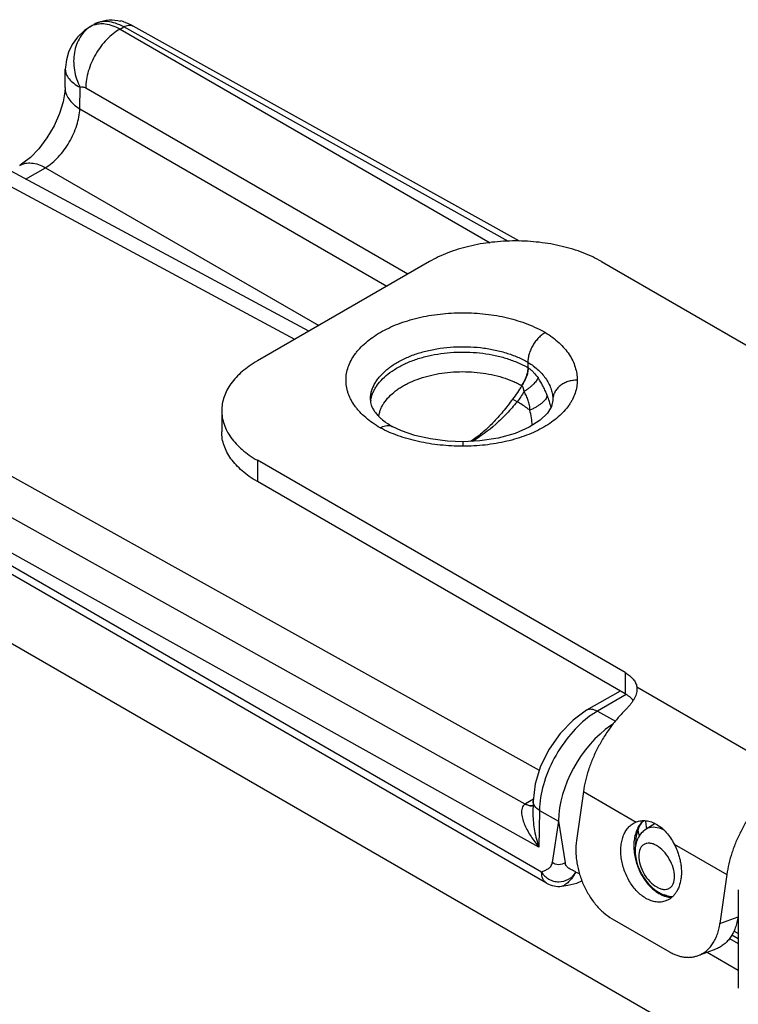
# Model space of a CAD drawing. Header units: inches. Extents: x 0 to 22, y 0 to 17.
# Tile 23 of 40: x 3.345 to 4.23, y 12.96 to 14.174. Entities that reach past the tile are written whole.
import ezdxf

# ---------------------------------------------------------------- set-up
doc = ezdxf.new("R2010")
doc.units = ezdxf.units.IN
doc.header["$LTSCALE"] = 1.21
doc.header["$MEASUREMENT"] = 0
doc.layers.get('0').update_dxf_attribs({"linetype": 'CONTINUOUS'})
doc.layers.add('02___PRT_ALL_AXES', color=7, linetype='CONTINUOUS')
doc.layers.add('FEATURES', color=7, linetype='CONTINUOUS')

msp = doc.modelspace()

# ---------------------------------------------------------------- linework, layer by layer
at = {"color": 7, "linetype": 'CONTINUOUS'}
for p, q in [((3.4319, 14.1653), (3.4362, 14.1678)), ((3.432, 14.1654), (3.4337, 14.1663)), ((3.4684, 14.1621), (3.4728, 14.1647)), ((3.947, 13.9004), (3.4728, 14.1647)), ((3.9606, 13.9006), (3.4846, 14.1658)), ((3.4684, 14.1621), (3.9246, 13.8987)), ((3.4005, 14.09), (3.4008, 14.1126)), ((3.4008, 14.1126), (3.4008, 14.1126)), ((3.4187, 14.0639), (3.4191, 14.0903)), ((3.426, 14.0895), (3.8231, 13.8602)), ((3.4187, 14.0639), (3.7973, 13.8453)), ((3.6837, 13.7796), (3.2292, 14.024)), ((3.7008, 13.7895), (3.2584, 14.0275)), ((3.3519, 13.9772), (3.3763, 13.9912)), ((3.3763, 13.9912), (3.7132, 13.7967)), ((3.9851, 13.2483), (2.9168, 13.8436)), ((3.9677, 13.2068), (2.8721, 13.8173)), ((3.9846, 13.1538), (2.8535, 13.7842)), ((3.9879, 13.1229), (2.8931, 13.755)), ((3.9941, 13.1092), (2.8993, 13.7413)), ((3.9709, 13.7515), (3.9709, 13.7448)), ((3.9717, 13.7443), (3.9709, 13.7448)), ((3.9635, 13.7225), (3.9633, 13.7226)), ((3.9577, 13.7027), (3.9522, 13.706)), ((4.0017, 13.7052), (4.0017, 13.7048)), ((4.0017, 13.7048), (4.0017, 13.7045)), ((3.8013, 13.6732), (3.8035, 13.6723)), ((3.8152, 13.6668), (3.8035, 13.6723)), ((3.8907, 13.6534), (3.8907, 13.6479)), ((4.0848, 13.3461), (4.0434, 13.3223)), ((4.0922, 13.3417), (4.0566, 13.3211)), ((4.0566, 13.3211), (4.0788, 13.3088)), ((4.0731, 13.3014), (4.0731, 13.3035)), ((3.9777, 13.2126), (3.968, 13.207)), ((3.9774, 13.2104), (3.9772, 13.1943)), ((3.9772, 13.1943), (3.9772, 13.1943)), ((3.9853, 13.199), (3.9846, 13.1538)), ((3.9853, 13.199), (4.0089, 13.1858)), ((4.0089, 13.1858), (4.001, 13.1345)), ((4.0089, 13.1858), (4.0169, 13.1344)), ((4.1278, 13.1826), (4.1167, 13.1758)), ((4.1396, 13.174), (4.1355, 13.176)), ((4.0129, 13.1054), (4.0129, 13.1054)), ((4.2303, 13.1011), (4.2303, 12.9797)), ((4.2303, 13.0471), (4.225, 13.0502)), ((4.2303, 13.0404), (4.2222, 13.0451))]:
    msp.add_line(p, q, dxfattribs=at)
at = {"color": 3, "linetype": 'CONTINUOUS'}
for p, q in [((2.906, 13.6524), (4.3019, 12.8464)), ((4.2194, 13.041), (4.2303, 13.0347)), ((4.1921, 13.0242), (4.2303, 13.0021))]:
    msp.add_line(p, q, dxfattribs=at)
at = {"color": 7, "linetype": 'CONTINUOUS'}
for points in [[(3.432, 14.1654), (3.4243, 14.1602), (3.4157, 14.152), (3.4093, 14.143), (3.4048, 14.1337), (3.4021, 14.1243), (3.4009, 14.115), (3.4008, 14.1126)], [(3.4005, 14.09), (3.4002, 14.0846), (3.3981, 14.0725), (3.3937, 14.0581), (3.3869, 14.0428), (3.3781, 14.0278), (3.3681, 14.0146), (3.3578, 14.0039), (3.3486, 13.9966), (3.3446, 13.994)], [(4.0017, 13.7045), (4.0001, 13.6967), (3.9951, 13.6886), (3.986, 13.6798), (3.9726, 13.6712), (3.9551, 13.6636), (3.9345, 13.6578), (3.9117, 13.6544), (3.8907, 13.6534)], [(3.8907, 13.6534), (3.8718, 13.6541), (3.8508, 13.6568), (3.8318, 13.6611), (3.8152, 13.6668)], [(4.0434, 13.3223), (4.0266, 13.3102), (4.0106, 13.2938), (3.9971, 13.2746), (3.9867, 13.2536), (3.9799, 13.2317), (3.9774, 13.2104)], [(4.0129, 13.1054), (4.0203, 13.1066), (4.0314, 13.1094), (4.0375, 13.1121)]]:
    msp.add_lwpolyline(points, dxfattribs=at)
for centre, radius, start, end in [((3.4536, 14.1318), 0.0398, 119.9997, 122.6699), ((3.4445, 14.1434), 0.0253, 109.0015, 115.2491), ((3.4567, 14.1325), 0.0408, 112.3768, 120.0438), ((3.4563, 14.1186), 0.055, 73.436, 76.6606), ((3.4555, 14.116), 0.0576, 70.2871, 73.4341), ((3.8154, 13.6981), 0.0387, 170.1965, 174.4187), ((3.8971, 13.6708), 0.1055, 17.7839, 21.9167), ((3.9069, 13.6739), 0.0952, 13.1965, 17.8323), ((4.0216, 13.7048), 0.0199, 178.8078, 179.4052), ((3.8562, 13.7627), 0.1046, 239.7306, 239.9069), ((3.9932, 13.1641), 0.0498, 120.4249, 120.8524), ((4.2312, 13.1973), 0.1268, 190.3552, 193.7672), ((4.223, 13.1945), 0.1071, 189.4441, 189.8885), ((4.0091, 13.1352), 0.03, 239.9959, 277.3088), ((4.1502, 13.1228), 0.0302, 261.5479, 269.1847)]:
    msp.add_arc(centre, radius, start, end, dxfattribs=at)
for major_axis, ratio, start_param, end_param in [((0.0507, 0.0862), 0.58226, 0.889975, 2.360603), ((0.05, 0.0866), 0.577332, 0.848676, 0.885462)]:
    msp.add_ellipse((4.0802, 13.2263), major_axis=major_axis, ratio=ratio, start_param=start_param, end_param=end_param, dxfattribs=at)
for points, knots in [([(3.4321, 14.1653), (3.4269, 14.162), (3.4176, 14.1523), (3.4107, 14.1328), (3.4109, 14.1111), (3.4157, 14.097), (3.4191, 14.0903)], [0, 0, 0, 0, 0.226602, 0.468972, 0.729163, 1, 1, 1, 1]), ([(3.4728, 14.1647), (3.4696, 14.1665), (3.4632, 14.1694), (3.4534, 14.1716), (3.4442, 14.1713), (3.4387, 14.1692), (3.4362, 14.1678)], [0, 0, 0, 0, 0.288765, 0.547692, 0.781259, 1, 1, 1, 1]), ([(3.4363, 14.1673), (3.4369, 14.1675), (3.4394, 14.1683), (3.4421, 14.1687), (3.4441, 14.1688)], [0, 0, 0, 0, 0.244734, 1, 1, 1, 1]), ([(3.4411, 14.1703), (3.4455, 14.172), (3.4549, 14.1741), (3.4644, 14.1731), (3.4689, 14.172)], [0, 0, 0, 0, 0.499097, 1, 1, 1, 1]), ([(3.4441, 14.1688), (3.446, 14.1689), (3.4545, 14.1685), (3.4627, 14.1653), (3.4684, 14.1621)], [0, 0, 0, 0, 0.22636, 1, 1, 1, 1]), ([(3.4728, 14.1647), (3.4748, 14.1658), (3.4787, 14.1674), (3.483, 14.1667), (3.4846, 14.1658)], [0, 0, 0, 0, 0.548047, 1, 1, 1, 1]), ([(3.4749, 14.1703), (3.4758, 14.17), (3.4791, 14.1687), (3.4823, 14.1671), (3.4846, 14.1658)], [0, 0, 0, 0, 0.247471, 1, 1, 1, 1]), ([(3.4684, 14.1621), (3.4624, 14.1587), (3.4509, 14.1494), (3.4376, 14.1315), (3.4285, 14.111), (3.426, 14.0964), (3.426, 14.0895)], [0, 0, 0, 0, 0.237278, 0.498977, 0.761233, 1, 1, 1, 1]), ([(3.4008, 14.1126), (3.4008, 14.1106), (3.4017, 14.1062), (3.4054, 14.1002), (3.4114, 14.0948), (3.4163, 14.0918), (3.4191, 14.0903)], [0, 0, 0, 0, 0.202004, 0.428737, 0.693644, 1, 1, 1, 1]), ([(3.4005, 14.09), (3.4004, 14.0876), (3.4013, 14.0826), (3.405, 14.0755), (3.4109, 14.0691), (3.4159, 14.0655), (3.4187, 14.0639)], [0, 0, 0, 0, 0.216979, 0.449724, 0.709504, 1, 1, 1, 1]), ([(3.4191, 14.0903), (3.4201, 14.0908), (3.4226, 14.0911), (3.4248, 14.0901), (3.426, 14.0895)], [0, 0, 0, 0, 0.453041, 1, 1, 1, 1]), ([(3.3763, 13.9912), (3.3822, 13.9948), (3.3933, 14.0043), (3.4064, 14.0223), (3.4156, 14.0426), (3.4185, 14.057), (3.4187, 14.0639)], [0, 0, 0, 0, 0.236117, 0.498882, 0.762252, 1, 1, 1, 1]), ([(3.3446, 13.994), (3.3467, 13.9952), (3.3515, 13.997), (3.3595, 13.9973), (3.368, 13.9953), (3.3735, 13.9928), (3.3763, 13.9912)], [0, 0, 0, 0, 0.218709, 0.452267, 0.711472, 1, 1, 1, 1]), ([(3.789, 13.6705), (3.7858, 13.6724), (3.7796, 13.6763), (3.7711, 13.6828), (3.7649, 13.6887), (3.7606, 13.6937), (3.7568, 13.6986), (3.7536, 13.7037), (3.7511, 13.709), (3.7495, 13.713), (3.7483, 13.717), (3.7474, 13.7211), (3.7469, 13.7252), (3.7467, 13.7306), (3.7472, 13.7375), (3.7494, 13.7457), (3.7528, 13.7536), (3.7568, 13.76), (3.7606, 13.7649), (3.7649, 13.7698), (3.7711, 13.7757), (3.7795, 13.7823), (3.789, 13.7883), (3.7995, 13.7938), (3.8108, 13.7986), (3.823, 13.8028), (3.8357, 13.8062), (3.849, 13.809), (3.8627, 13.8109), (3.8766, 13.8121), (3.8907, 13.8125), (3.9048, 13.8121), (3.9188, 13.8109), (3.9325, 13.809), (3.9458, 13.8062), (3.9585, 13.8027), (3.9706, 13.7986), (3.982, 13.7937), (3.9891, 13.79), (3.9925, 13.788)], [0, 0, 0, 0, 0.030989, 0.060398, 0.088193, 0.101514, 0.114471, 0.139369, 0.151385, 0.163153, 0.174717, 0.186125, 0.197425, 0.20867, 0.231194, 0.25414, 0.277896, 0.302783, 0.315735, 0.32905, 0.356829, 0.386207, 0.417195, 0.449741, 0.483747, 0.519071, 0.555543, 0.592961, 0.631107, 0.669745, 0.708632, 0.747517, 0.786152, 0.824292, 0.861703, 0.89816, 0.933475, 0.967481, 1, 1, 1, 1]), ([(3.9925, 13.788), (3.9918, 13.7876), (3.9904, 13.7867), (3.9883, 13.7852), (3.9862, 13.7834), (3.9842, 13.7815), (3.9823, 13.7794), (3.9799, 13.7764), (3.9772, 13.7724), (3.9749, 13.768), (3.9735, 13.7645), (3.9723, 13.761), (3.9714, 13.7574), (3.971, 13.754), (3.9709, 13.7523), (3.9709, 13.7515)], [0, 0, 0, 0, 0.056044, 0.114623, 0.175469, 0.238248, 0.302584, 0.368089, 0.501009, 0.633773, 0.699071, 0.763128, 0.886075, 0.944343, 1, 1, 1, 1]), ([(3.9925, 13.788), (3.9956, 13.7861), (4.0015, 13.7821), (4.0094, 13.7755), (4.0162, 13.7685), (4.0219, 13.7611), (4.0263, 13.7534), (4.0294, 13.7455), (4.0313, 13.7374), (4.0317, 13.732), (4.0317, 13.7293)], [0, 0, 0, 0, 0.147805, 0.287797, 0.420222, 0.545718, 0.665109, 0.779577, 0.890674, 1, 1, 1, 1]), ([(3.7768, 13.7048), (3.7768, 13.7064), (3.777, 13.7097), (3.7779, 13.7145), (3.7795, 13.7193), (3.7816, 13.724), (3.7844, 13.7286), (3.7889, 13.7346), (3.7944, 13.7402), (3.8008, 13.7453), (3.8062, 13.749), (3.8121, 13.7525), (3.8184, 13.7557), (3.825, 13.7586), (3.8345, 13.7622), (3.8471, 13.7658), (3.8629, 13.7688), (3.8793, 13.7705), (3.896, 13.7707), (3.9125, 13.7696), (3.9286, 13.7671), (3.9439, 13.7632), (3.9559, 13.7589), (3.9648, 13.7548), (3.9689, 13.7526), (3.9709, 13.7515)], [0, 0, 0, 0, 0.021328, 0.042884, 0.064884, 0.08752, 0.11096, 0.135335, 0.187203, 0.214847, 0.243637, 0.273556, 0.304567, 0.336616, 0.369629, 0.438178, 0.509421, 0.582412, 0.656123, 0.729496, 0.80149, 0.871113, 0.93752, 0.969301, 1, 1, 1, 1]), ([(3.7773, 13.7047), (3.7776, 13.7062), (3.7783, 13.7093), (3.78, 13.7139), (3.7822, 13.7183), (3.7859, 13.7243), (3.7919, 13.7314), (3.801, 13.739), (3.8098, 13.7446), (3.8176, 13.7487), (3.8262, 13.7525), (3.8377, 13.7566), (3.8523, 13.7603), (3.8677, 13.7628), (3.8835, 13.764), (3.8995, 13.7639), (3.9153, 13.7626), (3.9306, 13.76), (3.9452, 13.7561), (3.9566, 13.7519), (3.965, 13.748), (3.969, 13.7459), (3.9709, 13.7448)], [0, 0, 0, 0, 0.021383, 0.043244, 0.065752, 0.089048, 0.138387, 0.191886, 0.249697, 0.280188, 0.311664, 0.377292, 0.445962, 0.516886, 0.589181, 0.661903, 0.734096, 0.804823, 0.873197, 0.938473, 0.96975, 1, 1, 1, 1]), ([(3.7872, 13.6845), (3.7874, 13.686), (3.788, 13.6888), (3.7893, 13.693), (3.7912, 13.6971), (3.7944, 13.7026), (3.7998, 13.7092), (3.8064, 13.715), (3.8124, 13.7193), (3.8174, 13.7224), (3.8228, 13.7252), (3.8306, 13.7288), (3.841, 13.7327), (3.8544, 13.7362), (3.8684, 13.7386), (3.8829, 13.7398), (3.8976, 13.7398), (3.9121, 13.7387), (3.9261, 13.7364), (3.9395, 13.7329), (3.95, 13.7291), (3.9578, 13.7256), (3.9615, 13.7236), (3.9633, 13.7226)], [0, 0, 0, 0, 0.021338, 0.043106, 0.065482, 0.088617, 0.137579, 0.190688, 0.218893, 0.248179, 0.27852, 0.309867, 0.375307, 0.443889, 0.514829, 0.587237, 0.660159, 0.732625, 0.803681, 0.872424, 0.938086, 0.969558, 1, 1, 1, 1]), ([(3.9709, 13.7448), (3.9709, 13.7439), (3.9708, 13.7421), (3.9704, 13.7394), (3.9697, 13.7366), (3.9688, 13.7338), (3.9678, 13.7309), (3.9665, 13.7281), (3.965, 13.7253), (3.9639, 13.7235), (3.9633, 13.7226)], [0, 0, 0, 0, 0.111072, 0.227142, 0.348066, 0.473291, 0.602051, 0.733528, 0.866608, 1, 1, 1, 1]), ([(3.9635, 13.7225), (3.9647, 13.7242), (3.9669, 13.7278), (3.9695, 13.7333), (3.9709, 13.738), (3.9715, 13.7417), (3.9717, 13.7434), (3.9717, 13.7443)], [0, 0, 0, 0, 0.267946, 0.52859, 0.774479, 0.890177, 1, 1, 1, 1]), ([(3.9709, 13.7515), (3.9733, 13.75), (3.9779, 13.7469), (3.984, 13.7417), (3.9894, 13.7362), (3.9938, 13.7303), (3.9973, 13.7242), (3.9998, 13.718), (4.0014, 13.7116), (4.0017, 13.7074), (4.0017, 13.7052)], [0, 0, 0, 0, 0.145276, 0.284305, 0.416917, 0.543143, 0.663397, 0.778735, 0.890457, 1, 1, 1, 1]), ([(3.9717, 13.7443), (3.9729, 13.7435), (3.9751, 13.7418), (3.9792, 13.7379), (3.9819, 13.7344), (3.9835, 13.732)], [0, 0, 0, 0, 0.240765, 0.487794, 1, 1, 1, 1]), ([(4.0317, 13.7293), (4.0317, 13.728), (4.0316, 13.7253), (4.031, 13.7199), (4.0293, 13.7132), (4.0266, 13.7068), (4.0238, 13.7017), (4.0204, 13.6967), (4.0154, 13.6905), (4.0083, 13.6836), (4.0001, 13.6772), (3.9907, 13.6713), (3.9804, 13.6659), (3.9693, 13.6612), (3.9573, 13.6571), (3.9448, 13.6537), (3.9317, 13.6511), (3.9182, 13.6492), (3.9045, 13.6481), (3.8953, 13.6479), (3.8907, 13.6479)], [0, 0, 0, 0, 0.02247, 0.045058, 0.090905, 0.138282, 0.162784, 0.187921, 0.240282, 0.295699, 0.354353, 0.416312, 0.481464, 0.549588, 0.620381, 0.693475, 0.768444, 0.844848, 0.922222, 1, 1, 1, 1]), ([(3.9835, 13.732), (3.9832, 13.7314), (3.9824, 13.73), (3.981, 13.7279), (3.9792, 13.7258), (3.9771, 13.7236), (3.9747, 13.7214), (3.9721, 13.7193), (3.9692, 13.7171), (3.9672, 13.7158), (3.9662, 13.7151)], [0, 0, 0, 0, 0.090993, 0.193894, 0.307941, 0.432062, 0.564976, 0.705167, 0.850912, 1, 1, 1, 1]), ([(3.9949, 13.7102), (3.9945, 13.7111), (3.9938, 13.713), (3.9922, 13.7167), (3.9899, 13.7213), (3.9869, 13.7268), (3.9847, 13.7303), (3.9835, 13.732)], [0, 0, 0, 0, 0.121141, 0.244115, 0.493495, 0.7458, 1, 1, 1, 1]), ([(4.0317, 13.7293), (4.0298, 13.7293), (4.0259, 13.729), (4.0203, 13.7277), (4.0152, 13.7255), (4.0106, 13.7225), (4.0068, 13.7188), (4.004, 13.7146), (4.0022, 13.7101), (4.0017, 13.7068), (4.0017, 13.7052)], [0, 0, 0, 0, 0.136846, 0.272093, 0.404057, 0.531771, 0.654674, 0.772919, 0.887529, 1, 1, 1, 1]), ([(3.9635, 13.7225), (3.9617, 13.7197), (3.958, 13.7141), (3.9542, 13.7087), (3.9522, 13.706)], [0, 0, 0, 0, 0.501448, 1, 1, 1, 1]), ([(3.9662, 13.7151), (3.9661, 13.7158), (3.966, 13.7169), (3.9657, 13.7182), (3.9654, 13.7195), (3.9648, 13.721), (3.964, 13.7221), (3.9635, 13.7225)], [0, 0, 0, 0, 0.262171, 0.391492, 0.51925, 0.766783, 1, 1, 1, 1]), ([(3.7768, 13.7048), (3.7768, 13.7043), (3.7768, 13.7033), (3.7771, 13.7011), (3.7777, 13.6989), (3.7786, 13.6965), (3.7799, 13.6939), (3.7822, 13.6903), (3.7851, 13.6867), (3.788, 13.6837), (3.7915, 13.6805), (3.7966, 13.6766), (3.8011, 13.6737), (3.8035, 13.6723)], [0, 0, 0, 0, 0.033991, 0.069773, 0.14884, 0.193399, 0.242, 0.35271, 0.483995, 0.557664, 0.63645, 0.808745, 1, 1, 1, 1]), ([(3.9522, 13.706), (3.9484, 13.7007), (3.9406, 13.6905), (3.9279, 13.6764), (3.9146, 13.6639), (3.9051, 13.6567), (3.9003, 13.6535)], [0, 0, 0, 0, 0.263117, 0.518675, 0.764612, 1, 1, 1, 1]), ([(3.9662, 13.7151), (3.965, 13.7129), (3.9623, 13.7087), (3.9593, 13.7046), (3.9577, 13.7027)], [0, 0, 0, 0, 0.500595, 1, 1, 1, 1]), ([(3.9734, 13.6923), (3.9734, 13.6928), (3.9734, 13.6938), (3.9733, 13.6958), (3.973, 13.6983), (3.9723, 13.7013), (3.9714, 13.7042), (3.9704, 13.707), (3.9688, 13.7107), (3.9673, 13.7134), (3.9662, 13.7151)], [0, 0, 0, 0, 0.061824, 0.123746, 0.247963, 0.372688, 0.497794, 0.623153, 0.748682, 1, 1, 1, 1]), ([(3.9949, 13.7102), (3.9947, 13.7094), (3.994, 13.7077), (3.9925, 13.7053), (3.9903, 13.7029), (3.9877, 13.7005), (3.9846, 13.6982), (3.9812, 13.696), (3.9774, 13.694), (3.9747, 13.6929), (3.9734, 13.6923)], [0, 0, 0, 0, 0.08735, 0.18666, 0.298273, 0.4216, 0.555436, 0.698026, 0.847205, 1, 1, 1, 1]), ([(3.9577, 13.7027), (3.9536, 13.6977), (3.9452, 13.6881), (3.9274, 13.6707), (3.9126, 13.6596), (3.9021, 13.6536)], [0, 0, 0, 0, 0.260585, 0.515139, 1, 1, 1, 1]), ([(3.9734, 13.6923), (3.9721, 13.6932), (3.967, 13.6969), (3.9618, 13.7003), (3.9577, 13.7027)], [0, 0, 0, 0, 0.245803, 1, 1, 1, 1]), ([(3.9764, 13.6735), (3.9762, 13.6766), (3.9754, 13.6829), (3.9741, 13.6892), (3.9734, 13.6923)], [0, 0, 0, 0, 0.491037, 1, 1, 1, 1]), ([(3.789, 13.6705), (3.7901, 13.6711), (3.7921, 13.6722), (3.7953, 13.6732), (3.7984, 13.6736), (3.8004, 13.6734), (3.8013, 13.6732)], [0, 0, 0, 0, 0.284091, 0.544204, 0.78113, 1, 1, 1, 1]), ([(3.8907, 13.6479), (3.886, 13.6479), (3.8768, 13.6481), (3.863, 13.6492), (3.8494, 13.6509), (3.8362, 13.6535), (3.8234, 13.6567), (3.8112, 13.6606), (3.7998, 13.6651), (3.7925, 13.6686), (3.789, 13.6705)], [0, 0, 0, 0, 0.132448, 0.264221, 0.394556, 0.52274, 0.648019, 0.769751, 0.88735, 1, 1, 1, 1]), ([(4.0483, 13.3157), (4.0392, 13.3093), (4.0223, 13.2931), (4.0026, 13.264), (3.9892, 13.232), (3.9854, 13.2096), (3.9853, 13.199)], [0, 0, 0, 0, 0.244481, 0.507522, 0.766515, 1, 1, 1, 1]), ([(4.0566, 13.3211), (4.0544, 13.3223), (4.05, 13.3241), (4.0452, 13.3233), (4.0434, 13.3223)], [0, 0, 0, 0, 0.549283, 1, 1, 1, 1]), ([(4.0566, 13.3211), (4.0559, 13.3207), (4.0531, 13.319), (4.0503, 13.3172), (4.0483, 13.3157)], [0, 0, 0, 0, 0.244542, 1, 1, 1, 1]), ([(3.9677, 13.2068), (3.9668, 13.2062), (3.9651, 13.2047), (3.9636, 13.2016), (3.9631, 13.1982), (3.9632, 13.1935), (3.9645, 13.1875), (3.9672, 13.1804), (3.9707, 13.1735), (3.9762, 13.1644), (3.9811, 13.158), (3.9846, 13.1538)], [0, 0, 0, 0, 0.055604, 0.110415, 0.166572, 0.224521, 0.345103, 0.470593, 0.599551, 0.73111, 1, 1, 1, 1]), ([(3.9677, 13.2068), (3.9682, 13.2065), (3.9701, 13.2056), (3.9722, 13.2049), (3.9738, 13.2047)], [0, 0, 0, 0, 0.268157, 1, 1, 1, 1]), ([(3.968, 13.207), (3.9685, 13.2067), (3.9704, 13.2057), (3.9725, 13.2051), (3.974, 13.2049)], [0, 0, 0, 0, 0.268397, 1, 1, 1, 1]), ([(3.9853, 13.199), (3.983, 13.2003), (3.9792, 13.2034), (3.9774, 13.2082), (3.9774, 13.2104)], [0, 0, 0, 0, 0.549509, 1, 1, 1, 1]), ([(3.9738, 13.2047), (3.9741, 13.2046), (3.9753, 13.2045), (3.9766, 13.2046), (3.9775, 13.2048)], [0, 0, 0, 0, 0.261902, 1, 1, 1, 1]), ([(3.974, 13.2049), (3.9743, 13.2048), (3.9755, 13.2047), (3.9766, 13.2048), (3.9775, 13.2049)], [0, 0, 0, 0, 0.261408, 1, 1, 1, 1]), ([(3.9772, 13.1943), (3.9771, 13.1873), (3.9787, 13.1736), (3.9823, 13.1603), (3.9846, 13.1538)], [0, 0, 0, 0, 0.504047, 1, 1, 1, 1]), ([(4.1094, 13.1821), (4.108, 13.1803), (4.1056, 13.1763), (4.1032, 13.1695), (4.1017, 13.1619), (4.1015, 13.1567), (4.1016, 13.1539)], [0, 0, 0, 0, 0.225516, 0.467404, 0.726065, 1, 1, 1, 1]), ([(4.109, 13.1798), (4.1097, 13.1811), (4.1112, 13.1834), (4.113, 13.1856), (4.114, 13.1865)], [0, 0, 0, 0, 0.522668, 1, 1, 1, 1]), ([(4.1133, 13.1863), (4.113, 13.186), (4.1115, 13.1847), (4.1103, 13.1833), (4.1094, 13.1821)], [0, 0, 0, 0, 0.245353, 1, 1, 1, 1]), ([(4.1174, 13.1769), (4.1173, 13.1777), (4.1168, 13.1808), (4.1165, 13.1839), (4.1163, 13.1863)], [0, 0, 0, 0, 0.254914, 1, 1, 1, 1]), ([(4.1167, 13.1758), (4.1145, 13.1745), (4.1104, 13.1711), (4.1047, 13.1622), (4.1032, 13.1541), (4.1032, 13.1488)], [0, 0, 0, 0, 0.248484, 0.496634, 1, 1, 1, 1]), ([(4.1041, 13.1566), (4.1041, 13.1588), (4.1042, 13.1621), (4.1047, 13.1663), (4.1058, 13.172), (4.1073, 13.1765), (4.109, 13.1798)], [0, 0, 0, 0, 0.276915, 0.409501, 0.537693, 1, 1, 1, 1]), ([(4.1355, 13.176), (4.1323, 13.1773), (4.1258, 13.179), (4.1192, 13.1774), (4.1167, 13.1758)], [0, 0, 0, 0, 0.538621, 1, 1, 1, 1]), ([(4.1517, 13.1172), (4.1517, 13.1209), (4.1504, 13.1285), (4.1457, 13.1392), (4.1387, 13.1487), (4.1316, 13.1547), (4.1256, 13.1576), (4.1214, 13.1586), (4.1175, 13.1585), (4.114, 13.1572), (4.1111, 13.1548), (4.1082, 13.1501), (4.1076, 13.1457), (4.1076, 13.1427)], [0, 0, 0, 0, 0.138346, 0.291579, 0.444828, 0.583166, 0.64366, 0.697777, 0.74645, 0.791907, 0.837364, 0.886024, 1, 1, 1, 1]), ([(4.1016, 13.1539), (4.1016, 13.153), (4.1017, 13.1492), (4.1022, 13.1454), (4.1027, 13.1426)], [0, 0, 0, 0, 0.245608, 1, 1, 1, 1]), ([(4.1032, 13.1488), (4.1032, 13.1478), (4.1034, 13.1436), (4.1041, 13.1393), (4.1049, 13.1362)], [0, 0, 0, 0, 0.243355, 1, 1, 1, 1]), ([(3.9879, 13.1229), (3.9892, 13.1237), (3.9919, 13.1249), (3.9959, 13.1268), (3.9996, 13.1298), (4.0008, 13.1329), (4.001, 13.1345)], [0, 0, 0, 0, 0.243138, 0.48921, 0.7301, 1, 1, 1, 1]), ([(4.0169, 13.1344), (4.0147, 13.1328), (4.0089, 13.1312), (4.0032, 13.1328), (4.001, 13.1345)], [0, 0, 0, 0, 0.500434, 1, 1, 1, 1]), ([(4.0301, 13.1228), (4.0288, 13.1237), (4.026, 13.1251), (4.0219, 13.127), (4.0183, 13.1299), (4.0171, 13.1329), (4.0169, 13.1344)], [0, 0, 0, 0, 0.257541, 0.505483, 0.740209, 1, 1, 1, 1]), ([(4.1027, 13.1426), (4.1032, 13.1402), (4.1043, 13.1354), (4.1067, 13.1283), (4.1098, 13.1216), (4.1134, 13.1153), (4.1176, 13.1095), (4.1222, 13.1043), (4.1271, 13.1), (4.1307, 13.0976), (4.1325, 13.0965)], [0, 0, 0, 0, 0.130637, 0.262445, 0.393946, 0.523667, 0.650213, 0.772374, 0.889245, 1, 1, 1, 1]), ([(4.1049, 13.1362), (4.106, 13.1316), (4.1095, 13.1227), (4.1193, 13.1072), (4.1304, 13.0979), (4.1387, 13.0948)], [0, 0, 0, 0, 0.256701, 0.516911, 1, 1, 1, 1]), ([(4.1076, 13.1427), (4.1076, 13.1391), (4.109, 13.1315), (4.1137, 13.1208), (4.1206, 13.1113), (4.1278, 13.1053), (4.1338, 13.1024), (4.138, 13.1014), (4.1419, 13.1015), (4.1454, 13.1028), (4.1482, 13.1052), (4.1511, 13.1099), (4.1517, 13.1143), (4.1517, 13.1172)], [0, 0, 0, 0, 0.138346, 0.291579, 0.444828, 0.583166, 0.64366, 0.697777, 0.74645, 0.791907, 0.837364, 0.886024, 1, 1, 1, 1]), ([(3.9879, 13.1229), (3.9887, 13.121), (3.9916, 13.1177), (3.9967, 13.114), (4.0026, 13.1115), (4.011, 13.1104), (4.0217, 13.1131), (4.0279, 13.1192), (4.0301, 13.1228)], [0, 0, 0, 0, 0.124922, 0.251874, 0.376545, 0.502215, 0.751073, 1, 1, 1, 1]), ([(3.9941, 13.1092), (3.9931, 13.1098), (3.9913, 13.1113), (3.9885, 13.1158), (3.9879, 13.1201), (3.9879, 13.1229)], [0, 0, 0, 0, 0.218414, 0.45226, 1, 1, 1, 1]), ([(4.0301, 13.1228), (4.0285, 13.1208), (4.0262, 13.1162), (4.0215, 13.1109), (4.0173, 13.1072), (4.0143, 13.1056), (4.0129, 13.1054)], [0, 0, 0, 0, 0.317336, 0.604789, 0.835985, 1, 1, 1, 1]), ([(4.1325, 13.0965), (4.1338, 13.0958), (4.1364, 13.0945), (4.1404, 13.093), (4.1444, 13.0921), (4.147, 13.0918), (4.1483, 13.0918)], [0, 0, 0, 0, 0.265946, 0.52081, 0.764977, 1, 1, 1, 1]), ([(4.1487, 13.0922), (4.1471, 13.0923), (4.1437, 13.0929), (4.1405, 13.0941), (4.1388, 13.0949)], [0, 0, 0, 0, 0.473443, 1, 1, 1, 1])]:
    msp.add_open_spline(points, degree=3, knots=knots, dxfattribs=at)
for points in [[(4.0301, 13.1228), (4.0315, 13.1221), (4.0329, 13.1215), (4.0344, 13.1211)], [(4.1387, 13.0948), (4.141, 13.0939), (4.1434, 13.0933), (4.1458, 13.0929)]]:
    msp.add_open_spline(points, degree=3, dxfattribs=at)
at = {"layer": '02___PRT_ALL_AXES', "color": 7, "linetype": 'CONTINUOUS'}
for p, q in [((4.0394, 13.2221), (4.1043, 13.1846)), ((4.1043, 13.1846), (4.1046, 13.1847)), ((4.1513, 13.1575), (4.2162, 13.12))]:
    msp.add_line(p, q, dxfattribs=at)
for points, knots in [([(4.1165, 13.0905), (4.1145, 13.0916), (4.1107, 13.0943), (4.1055, 13.099), (4.1007, 13.1046), (4.0963, 13.111), (4.0926, 13.1179), (4.0896, 13.1252), (4.0874, 13.1328), (4.086, 13.1404), (4.0854, 13.148), (4.0856, 13.1542), (4.0863, 13.1589), (4.0872, 13.1633), (4.0888, 13.1684), (4.0916, 13.1739), (4.0946, 13.1778), (4.0973, 13.1804), (4.0995, 13.1821), (4.1018, 13.1835), (4.1034, 13.1843), (4.1043, 13.1846)], [0, 0, 0, 0, 0.059963, 0.123441, 0.189903, 0.258764, 0.329247, 0.40047, 0.471518, 0.541488, 0.609531, 0.674918, 0.706449, 0.737126, 0.795757, 0.850817, 0.902638, 0.927594, 0.952054, 0.976145, 1, 1, 1, 1]), ([(4.1046, 13.1847), (4.1056, 13.1851), (4.1075, 13.1857), (4.1105, 13.1862), (4.1137, 13.1864), (4.118, 13.1861), (4.1235, 13.1848), (4.1277, 13.1829), (4.1297, 13.1817)], [0, 0, 0, 0, 0.115059, 0.232469, 0.352442, 0.475274, 0.730313, 1, 1, 1, 1]), ([(4.1297, 13.1817), (4.1319, 13.1804), (4.1361, 13.1774), (4.1418, 13.1717), (4.1469, 13.165), (4.1499, 13.16), (4.1513, 13.1575)], [0, 0, 0, 0, 0.230599, 0.475027, 0.732366, 1, 1, 1, 1]), ([(4.1513, 13.1575), (4.1522, 13.1558), (4.1538, 13.1523), (4.1559, 13.147), (4.1576, 13.1416), (4.1589, 13.136), (4.1598, 13.1305), (4.1602, 13.125), (4.1602, 13.1197), (4.1595, 13.113), (4.158, 13.1067), (4.1556, 13.101), (4.1533, 13.0972), (4.1508, 13.0939), (4.1478, 13.0911), (4.1446, 13.0889), (4.1423, 13.0878), (4.1411, 13.0873)], [0, 0, 0, 0, 0.072245, 0.144988, 0.217595, 0.28957, 0.360479, 0.429903, 0.497439, 0.562756, 0.685682, 0.743272, 0.798304, 0.85103, 0.90184, 0.951279, 1, 1, 1, 1]), ([(4.1411, 13.0873), (4.1401, 13.087), (4.1382, 13.0864), (4.1353, 13.0859), (4.1322, 13.0858), (4.1291, 13.086), (4.1259, 13.0866), (4.1216, 13.0879), (4.1185, 13.0894), (4.1165, 13.0905)], [0, 0, 0, 0, 0.115772, 0.232557, 0.351318, 0.472947, 0.598209, 0.727713, 1, 1, 1, 1])]:
    msp.add_open_spline(points, degree=3, knots=knots, dxfattribs=at)
at = {"layer": 'FEATURES', "color": 7, "linetype": 'CONTINUOUS'}
for p, q in [((3.8497, 13.8755), (3.6375, 13.753)), ((4.0618, 13.8755), (4.515, 13.6138)), ((3.5936, 13.6918), (3.5936, 13.6656)), ((3.6375, 13.6305), (3.6375, 13.6044)), ((4.0908, 13.3688), (3.6375, 13.6305)), ((4.0908, 13.3427), (3.6375, 13.6044)), ((4.0908, 13.3688), (4.0908, 13.3427)), ((4.1052, 13.3512), (4.1054, 13.3484)), ((4.1052, 13.3512), (4.3077, 13.2342)), ((4.0394, 13.2221), (4.0309, 13.1617)), ((4.2162, 13.12), (4.2077, 13.0596)), ((4.0747, 13.0654), (4.1454, 13.0246)), ((4.2077, 13.0596), (4.23, 13.0679)), ((4.1809, 13.02), (4.2032, 13.0283))]:
    msp.add_line(p, q, dxfattribs=at)
for points, knots in [([(4.0618, 13.8755), (4.0582, 13.8775), (4.0508, 13.8814), (4.039, 13.8865), (4.0263, 13.8908), (4.013, 13.8944), (3.9992, 13.8973), (3.9849, 13.8993), (3.9704, 13.9006), (3.9557, 13.901), (3.941, 13.9006), (3.9265, 13.8993), (3.9122, 13.8973), (3.8984, 13.8944), (3.8851, 13.8908), (3.8725, 13.8865), (3.8607, 13.8814), (3.8532, 13.8775), (3.8497, 13.8755)], [0, 0, 0, 0, 0.055828, 0.114184, 0.174785, 0.237353, 0.301549, 0.366993, 0.433283, 0.5, 0.566717, 0.633007, 0.698451, 0.762647, 0.825215, 0.885816, 0.944172, 1, 1, 1, 1]), ([(3.6375, 13.753), (3.6341, 13.751), (3.6277, 13.747), (3.6189, 13.7401), (3.6113, 13.7329), (3.6049, 13.7252), (3.5999, 13.7171), (3.5963, 13.7088), (3.5941, 13.7003), (3.5936, 13.6946), (3.5936, 13.6918)], [0, 0, 0, 0, 0.148569, 0.289503, 0.422719, 0.548632, 0.667994, 0.781934, 0.891985, 1, 1, 1, 1]), ([(3.5936, 13.6918), (3.5936, 13.6889), (3.5941, 13.6832), (3.5963, 13.6747), (3.5999, 13.6664), (3.6049, 13.6583), (3.6113, 13.6507), (3.6189, 13.6434), (3.6277, 13.6365), (3.6341, 13.6325), (3.6375, 13.6305)], [0, 0, 0, 0, 0.108015, 0.218066, 0.332006, 0.451368, 0.577281, 0.710497, 0.851431, 1, 1, 1, 1]), ([(3.6375, 13.6044), (3.6341, 13.6063), (3.6277, 13.6104), (3.6189, 13.6172), (3.6113, 13.6245), (3.6049, 13.6322), (3.5999, 13.6403), (3.5963, 13.6486), (3.5941, 13.657), (3.5936, 13.6628), (3.5936, 13.6656)], [0, 0, 0, 0, 0.148569, 0.289503, 0.422719, 0.548632, 0.667994, 0.781934, 0.891985, 1, 1, 1, 1]), ([(4.0908, 13.3688), (4.0918, 13.3682), (4.0937, 13.367), (4.0963, 13.3651), (4.0986, 13.363), (4.1007, 13.3608), (4.1023, 13.3585), (4.1037, 13.3561), (4.1047, 13.3537), (4.1051, 13.352), (4.1052, 13.3512)], [0, 0, 0, 0, 0.14614, 0.28588, 0.418982, 0.545545, 0.666095, 0.781389, 0.89234, 1, 1, 1, 1]), ([(4.1054, 13.3484), (4.1054, 13.3473), (4.1052, 13.3453), (4.1045, 13.3421), (4.1032, 13.3389), (4.1015, 13.3357), (4.0994, 13.3324), (4.0968, 13.329), (4.094, 13.3257), (4.0919, 13.3235), (4.0908, 13.3224)], [0, 0, 0, 0, 0.099396, 0.204333, 0.316571, 0.437126, 0.566297, 0.703755, 0.848703, 1, 1, 1, 1]), ([(4.1008, 13.3343), (4.0996, 13.336), (4.0973, 13.3382), (4.0938, 13.3409), (4.0918, 13.3421), (4.0908, 13.3427)], [0, 0, 0, 0, 0.474948, 0.731423, 1, 1, 1, 1]), ([(4.0908, 13.3224), (4.0875, 13.3191), (4.081, 13.3121), (4.0721, 13.3007), (4.0639, 13.2884), (4.0567, 13.2756), (4.0505, 13.2623), (4.0455, 13.2489), (4.0417, 13.2355), (4.04, 13.2265), (4.0394, 13.2221)], [0, 0, 0, 0, 0.123224, 0.249884, 0.378425, 0.507467, 0.635534, 0.76118, 0.883125, 1, 1, 1, 1]), ([(4.2676, 13.2204), (4.2642, 13.217), (4.2578, 13.21), (4.2488, 13.1986), (4.2407, 13.1864), (4.2335, 13.1735), (4.2273, 13.1602), (4.2223, 13.1468), (4.2185, 13.1334), (4.2168, 13.1244), (4.2162, 13.12)], [0, 0, 0, 0, 0.123224, 0.249884, 0.378425, 0.507467, 0.635534, 0.76118, 0.883125, 1, 1, 1, 1]), ([(4.0309, 13.1617), (4.0303, 13.1573), (4.0299, 13.1504), (4.0304, 13.1413), (4.0316, 13.1318), (4.0344, 13.1199), (4.0396, 13.1062), (4.0465, 13.0935), (4.0534, 13.0839), (4.0596, 13.0771), (4.0659, 13.0713), (4.0711, 13.0675), (4.0747, 13.0654)], [0, 0, 0, 0, 0.120554, 0.183353, 0.247462, 0.378283, 0.510421, 0.641082, 0.767608, 0.828636, 0.887831, 1, 1, 1, 1]), ([(4.23, 13.0679), (4.2296, 13.0656), (4.2288, 13.0609), (4.2268, 13.0543), (4.2246, 13.0491), (4.2225, 13.0453), (4.2204, 13.0419), (4.2173, 13.0379), (4.213, 13.0338), (4.2083, 13.0306), (4.2049, 13.029), (4.2032, 13.0283)], [0, 0, 0, 0, 0.143798, 0.281626, 0.413334, 0.476992, 0.539236, 0.659743, 0.775832, 0.888747, 1, 1, 1, 1]), ([(4.1809, 13.02), (4.1826, 13.0206), (4.1861, 13.0222), (4.1908, 13.0255), (4.195, 13.0296), (4.1981, 13.0335), (4.2003, 13.037), (4.2023, 13.0408), (4.2045, 13.046), (4.2065, 13.0526), (4.2073, 13.0572), (4.2077, 13.0596)], [0, 0, 0, 0, 0.111253, 0.224168, 0.340257, 0.460764, 0.523008, 0.586666, 0.718374, 0.856202, 1, 1, 1, 1]), ([(4.1454, 13.0246), (4.1469, 13.0238), (4.1499, 13.0222), (4.1545, 13.0203), (4.1591, 13.0189), (4.1636, 13.0181), (4.1681, 13.0177), (4.1725, 13.0179), (4.1768, 13.0187), (4.1796, 13.0195), (4.1809, 13.02)], [0, 0, 0, 0, 0.138668, 0.272607, 0.401955, 0.527146, 0.648759, 0.76751, 0.884267, 1, 1, 1, 1])]:
    msp.add_open_spline(points, degree=3, knots=knots, dxfattribs=at)

doc.saveas('drawing.dxf')
